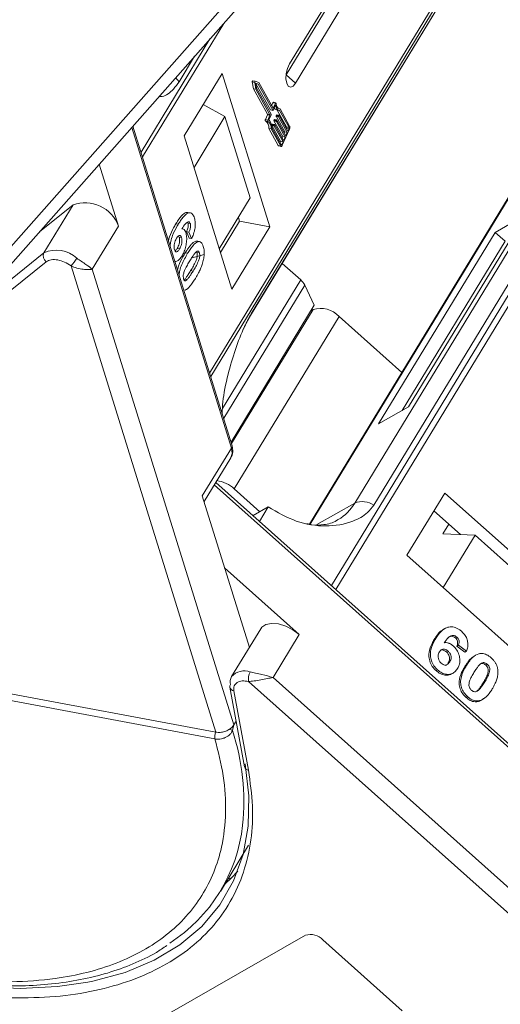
# Model space of a CAD drawing. Header units: millimetres. Extents: x -1004 to 529, y -22 to 1052.
# Tile 43 of 78: x -72 to -44, y 865 to 922. Entities that reach past the tile are written whole.
import ezdxf

# ---------------------------------------------------------------- set-up
doc = ezdxf.new("R2010")
doc.units = ezdxf.units.MM

msp = doc.modelspace()

# ---------------------------------------------------------------- linework, layer by layer
at = {"color": 7, "linetype": 'Continuous', "lineweight": 15}
for p, q in [((-45.634, 926.442), (-60.63, 901.797)), ((-60.57, 901.603), (-45.458, 926.438)), ((-58.274, 905.119), (-45.304, 926.435)), ((-45.321, 926.435), (-58.231, 905.218)), ((-56.218, 918.995), (-51.603, 926.579)), ((-51.787, 926.583), (-56.02, 919.626)), ((-55.677, 918.522), (-50.785, 926.56)), ((-58.415, 924.582), (-73.316, 907.715)), ((-72.403, 907.723), (-57.789, 924.265)), ((-64.505, 914.267), (-59.818, 921.968)), ((-33.91, 921.897), (-53.602, 889.535)), ((-53.354, 889.313), (-33.651, 921.693)), ((-60.613, 921.069), (-64.588, 914.536)), ((-62.389, 918.601), (-61.495, 920.071)), ((-59.911, 919.073), (-62.096, 915.482)), ((-57.165, 910.236), (-59.911, 919.073)), ((-58.168, 918.59), (-58.105, 918.192)), ((-58.168, 918.59), (-58.029, 918.564)), ((-57.999, 918.635), (-58.139, 918.661)), ((-58.029, 918.564), (-57.966, 918.166)), ((-57.793, 918.551), (-57.997, 918.634)), ((-57.822, 918.464), (-57.972, 918.525)), ((-57.972, 918.525), (-57.925, 918.233)), ((-57.967, 918.492), (-57.961, 918.49)), ((-57.961, 918.49), (-57.822, 918.464)), ((-57.961, 918.49), (-57.121, 916.982)), ((-56.982, 916.956), (-57.822, 918.464)), ((-56.969, 917.07), (-57.793, 918.551)), ((-55.677, 918.522), (-56.218, 918.995)), ((-58.105, 918.192), (-57.287, 916.725)), ((-58.105, 918.192), (-57.966, 918.166)), ((-57.966, 918.166), (-57.148, 916.698)), ((-57.925, 918.233), (-57.086, 916.725)), ((-56.975, 917.394), (-57.052, 917.221)), ((-56.975, 917.394), (-56.835, 917.368)), ((-56.835, 917.368), (-56.969, 917.07)), ((-56.813, 917.388), (-56.952, 917.415)), ((-60.999, 917.285), (-59.745, 916.599)), ((-60.993, 917.282), (-60.996, 917.29)), ((-57.121, 916.982), (-56.982, 916.956)), ((-57.117, 916.978), (-56.978, 916.952)), ((-56.833, 917.26), (-56.967, 916.963)), ((-56.763, 916.977), (-56.624, 916.951)), ((-56.729, 916.971), (-56.187, 915.998)), ((-56.646, 917.056), (-56.566, 917.041)), ((-56.048, 915.972), (-56.592, 916.949)), ((-56.013, 916.049), (-56.566, 917.041)), ((-38.473, 916.95), (-52.254, 894.3)), ((-51.156, 894.186), (-37.375, 916.835)), ((-59.745, 916.599), (-61.531, 913.664)), ((-59.745, 916.599), (-58.286, 911.904)), ((-57.289, 916.693), (-57.414, 916.415)), ((-57.274, 916.389), (-57.414, 916.415)), ((-57.409, 916.344), (-57.27, 916.318)), ((-57.289, 916.693), (-57.15, 916.667)), ((-57.287, 916.725), (-57.148, 916.698)), ((-57.15, 916.667), (-57.274, 916.389)), ((-57.087, 916.694), (-57.22, 916.396)), ((-56.919, 916.342), (-56.414, 915.435)), ((-56.919, 916.342), (-56.78, 916.316)), ((-56.9, 916.412), (-56.918, 916.373)), ((-56.918, 916.373), (-56.778, 916.347)), ((-56.9, 916.412), (-56.761, 916.386)), ((-56.75, 916.396), (-56.889, 916.422)), ((-56.799, 916.611), (-56.293, 915.704)), ((-56.799, 916.611), (-56.66, 916.585)), ((-56.78, 916.681), (-56.797, 916.643)), ((-56.658, 916.616), (-56.797, 916.643)), ((-56.78, 916.681), (-56.641, 916.655)), ((-56.275, 915.408), (-56.78, 916.316)), ((-56.778, 916.347), (-56.761, 916.386)), ((-56.629, 916.665), (-56.769, 916.691)), ((-56.746, 916.393), (-56.24, 915.485)), ((-56.154, 915.678), (-56.66, 916.585)), ((-56.658, 916.616), (-56.641, 916.655)), ((-56.625, 916.662), (-56.12, 915.754)), ((-65.12, 915.967), (-59.373, 897.471)), ((-59.343, 897.654), (-65.056, 916.04)), ((-57.222, 915.914), (-56.669, 914.921)), ((-57.222, 915.914), (-57.083, 915.888)), ((-57.083, 915.888), (-56.53, 914.895)), ((-57.04, 916.073), (-56.535, 915.165)), ((-57.04, 916.073), (-56.901, 916.047)), ((-57.04, 915.949), (-56.495, 914.972)), ((-57.021, 916.143), (-57.038, 916.104)), ((-57.038, 916.104), (-56.899, 916.078)), ((-57.021, 916.143), (-56.882, 916.117)), ((-56.871, 916.127), (-57.01, 916.153)), ((-56.395, 915.139), (-56.901, 916.047)), ((-56.899, 916.078), (-56.882, 916.117)), ((-56.866, 916.123), (-56.361, 915.216)), ((-56.436, 914.935), (-56.023, 915.858)), ((-56.293, 915.704), (-56.324, 915.635)), ((-56.293, 915.704), (-56.154, 915.678)), ((-56.24, 915.485), (-56.154, 915.678)), ((-56.19, 915.934), (-56.203, 915.905)), ((-56.051, 915.908), (-56.19, 915.934)), ((-56.187, 915.998), (-56.048, 915.972)), ((-56.12, 915.754), (-56.051, 915.908)), ((-62.096, 915.482), (-59.35, 906.645)), ((-56.535, 915.165), (-56.565, 915.097)), ((-56.535, 915.165), (-56.395, 915.139)), ((-56.464, 914.986), (-56.395, 915.139)), ((-56.414, 915.435), (-56.445, 915.366)), ((-56.414, 915.435), (-56.275, 915.408)), ((-56.361, 915.216), (-56.275, 915.408)), ((-41.386, 915.245), (-54.871, 893.082)), ((-54.833, 893.073), (-41.281, 915.344)), ((-56.53, 914.895), (-56.669, 914.921)), ((-56.643, 914.9), (-56.504, 914.873)), ((-56.507, 914.994), (-56.464, 914.986)), ((-65.889, 910.272), (-66.998, 913.841)), ((-60.072, 908.97), (-58.286, 911.904)), ((-70.438, 909.948), (-68.509, 911.499)), ((-68.509, 911.499), (-70.19, 908.736)), ((-61.739, 911.036), (-61.879, 911.062)), ((-60.005, 908.755), (-58.905, 910.562)), ((-58.905, 910.562), (-58.972, 910.777)), ((-57.165, 910.236), (-58.905, 910.562)), ((-49.157, 899.854), (-42.434, 910.902)), ((-42.434, 910.902), (-44.163, 909.914)), ((-67.402, 907.786), (-65.889, 910.272)), ((-62.578, 910.411), (-62.439, 910.385)), ((-62.193, 910.118), (-62.235, 910.126)), ((-61.968, 909.959), (-61.807, 909.58)), ((-61.829, 909.933), (-61.968, 909.959)), ((-61.747, 910.424), (-61.886, 910.45)), ((-61.668, 909.554), (-61.829, 909.933)), ((-59.35, 906.645), (-57.165, 910.236)), ((-62.249, 909.609), (-62.388, 909.635)), ((-61.668, 909.554), (-61.807, 909.58)), ((-61.289, 909.377), (-61.428, 909.403)), ((-61.246, 909.378), (-61.308, 909.39)), ((-44.163, 909.914), (-50.885, 898.866)), ((-43.59, 909.403), (-49.531, 899.64)), ((-44.163, 909.914), (-43.59, 909.403)), ((-62.368, 908.96), (-62.507, 908.986)), ((-70.19, 908.736), (-73.361, 906.187)), ((-70.051, 908.219), (-73.222, 905.67)), ((-62.038, 908.73), (-61.899, 908.704)), ((-61.642, 908.439), (-60.944, 908.637)), ((-61.22, 908.729), (-61.359, 908.755)), ((-68.626, 907.982), (-60.267, 881.08)), ((-59.234, 881.502), (-67.402, 907.786)), ((-61.585, 907.68), (-61.724, 907.706)), ((-56.445, 908.125), (-55.375, 907.169)), ((-62.063, 907.221), (-62.1, 907.192)), ((-61.924, 907.194), (-62.063, 907.221)), ((-55.375, 907.169), (-59.887, 899.755)), ((-55.142, 906.871), (-59.819, 899.186)), ((-55.142, 906.871), (-54.591, 905.71)), ((-59.393, 897.817), (-54.591, 905.71)), ((-54.664, 905.458), (-59.366, 897.73)), ((-54.786, 905.388), (-54.664, 905.458)), ((-59.207, 895.119), (-53.157, 905.062)), ((-49.544, 901.837), (-53.157, 905.062)), ((-50.885, 898.866), (-49.157, 899.854)), ((-59.373, 897.471), (-61.053, 894.709)), ((-60.951, 894.38), (-59.412, 896.909)), ((-60.359, 895.353), (-37.655, 875.083)), ((-37.607, 875.255), (-60.275, 895.491)), ((-61.053, 894.709), (-58.337, 885.967)), ((-57.729, 893.799), (-59.207, 895.119)), ((-47.064, 894.878), (-49.249, 891.288)), ((-37.907, 886.703), (-47.064, 894.878)), ((-58.125, 893.573), (-57.251, 894.072)), ((-57.756, 893.243), (-57.251, 894.072)), ((-54.437, 893.052), (-52.254, 894.3)), ((-46.151, 892.482), (-47.687, 893.853)), ((-46.833, 893.09), (-47.177, 892.525)), ((-47.177, 892.525), (-45.316, 892.446)), ((-45.316, 892.446), (-47.157, 889.42)), ((-45.316, 892.446), (-40.451, 888.103)), ((-49.249, 891.288), (-40.091, 883.112)), ((-55.462, 886.718), (-59.763, 890.558)), ((-105.524, 889.565), (-60.268, 881.08)), ((-60.326, 880.694), (-105.582, 889.178)), ((-57.679, 887.047), (-59.36, 884.285)), ((-56.974, 884.232), (-55.462, 886.718)), ((-47.069, 887.056), (-47.155, 887.007)), ((-47.676, 886.428), (-47.59, 886.477)), ((-46.37, 886.571), (-46.456, 886.522)), ((-46.281, 886.098), (-46.367, 886.048)), ((-45.812, 885.751), (-46.281, 886.098)), ((-46.877, 885.756), (-46.964, 885.707)), ((-46.367, 886.048), (-45.899, 885.702)), ((-45.812, 885.751), (-45.899, 885.702)), ((-46.779, 885.13), (-46.866, 885.08)), ((-45.392, 885.444), (-45.478, 885.395)), ((-44.614, 885.003), (-44.701, 884.954)), ((-47.484, 884.68), (-47.571, 884.631)), ((-46.666, 884.444), (-46.58, 884.494)), ((-45.904, 884.875), (-45.817, 884.924)), ((-58.383, 884.004), (-30.507, 859.117)), ((-31.347, 861.353), (-56.974, 884.232)), ((-44.763, 883.977), (-44.85, 883.927)), ((-59.461, 883.67), (-58.614, 879.088)), ((-59.24, 883.465), (-58.393, 878.884)), ((-45.137, 883.487), (-45.223, 883.438)), ((-45.752, 883.134), (-45.838, 883.084)), ((-45.093, 882.892), (-45.18, 882.843)), ((-44.836, 883.012), (-44.75, 883.061)), ((-59.101, 881.721), (-59.234, 881.502)), ((-59.234, 881.502), (-59.312, 881.179)), ((-60.324, 880.693), (-60.326, 880.694)), ((-60.012, 871.89), (-58.382, 874.569)), ((-59.364, 872.679), (-59.008, 873.058)), ((-59.763, 872.3), (-59.364, 872.679)), ((-59.57, 872.616), (-59.364, 872.679)), ((-67.197, 862.448), (-55.098, 869.365)), ((-54.094, 869.101), (-49.515, 865.013))]:
    msp.add_line(p, q, dxfattribs=at)
at = {"color": 7, "linetype": 'Continuous', "lineweight": 15, "flags": 128}
for points in [[(-56.02, 919.626), (-56.136, 919.373), (-56.208, 919.074), (-56.225, 918.775), (-56.185, 918.521), (-56.094, 918.352), (-55.965, 918.293), (-55.819, 918.352), (-55.677, 918.522)], [(-62.6, 918.82), (-62.493, 918.719), (-62.389, 918.601)], [(-58.139, 918.661), (-58.143, 918.661), (-58.149, 918.657), (-58.156, 918.65), (-58.161, 918.64), (-58.165, 918.628), (-58.168, 918.615), (-58.169, 918.602), (-58.168, 918.59)], [(-58.029, 918.564), (-58.03, 918.576), (-58.029, 918.589), (-58.026, 918.602), (-58.022, 918.614), (-58.016, 918.624), (-58.01, 918.631), (-58.004, 918.635), (-57.997, 918.634)], [(-56.952, 917.415), (-56.954, 917.415), (-56.959, 917.413), (-56.965, 917.409), (-56.97, 917.403), (-56.975, 917.394)], [(-56.835, 917.368), (-56.831, 917.377), (-56.825, 917.383), (-56.82, 917.387), (-56.814, 917.389), (-56.809, 917.387), (-56.805, 917.383), (-56.802, 917.376), (-56.8, 917.367)], [(-56.8, 917.367), (-56.787, 917.292), (-56.768, 917.225), (-56.744, 917.168), (-56.716, 917.12), (-56.683, 917.082), (-56.647, 917.057), (-56.608, 917.043), (-56.566, 917.041)], [(-56.967, 916.963), (-56.968, 916.959), (-56.97, 916.956), (-56.973, 916.954), (-56.975, 916.953), (-56.977, 916.952), (-56.979, 916.953), (-56.981, 916.954), (-56.982, 916.956)], [(-56.592, 916.949), (-56.633, 916.953), (-56.672, 916.968), (-56.708, 916.994), (-56.741, 917.029), (-56.77, 917.074), (-56.796, 917.128), (-56.817, 917.19), (-56.833, 917.26)], [(-57.414, 916.415), (-57.417, 916.404), (-57.42, 916.393), (-57.422, 916.381), (-57.422, 916.37), (-57.42, 916.361), (-57.418, 916.353), (-57.414, 916.347), (-57.409, 916.344)], [(-57.27, 916.318), (-57.275, 916.321), (-57.278, 916.327), (-57.281, 916.335), (-57.282, 916.344), (-57.282, 916.355), (-57.281, 916.367), (-57.278, 916.378), (-57.274, 916.389)], [(-56.889, 916.422), (-56.89, 916.422), (-56.892, 916.422), (-56.895, 916.42), (-56.897, 916.418), (-56.899, 916.415), (-56.9, 916.412)], [(-56.769, 916.691), (-56.77, 916.691), (-56.772, 916.691), (-56.774, 916.69), (-56.776, 916.687), (-56.778, 916.685), (-56.78, 916.681)], [(-56.761, 916.386), (-56.759, 916.389), (-56.757, 916.392), (-56.755, 916.394), (-56.753, 916.396), (-56.751, 916.396), (-56.749, 916.396), (-56.747, 916.395), (-56.746, 916.393)], [(-56.641, 916.655), (-56.639, 916.658), (-56.637, 916.661), (-56.635, 916.663), (-56.632, 916.665), (-56.63, 916.665), (-56.628, 916.665), (-56.627, 916.664), (-56.625, 916.662)], [(-57.01, 916.153), (-57.011, 916.153), (-57.013, 916.153), (-57.015, 916.151), (-57.017, 916.149), (-57.019, 916.146), (-57.021, 916.143)], [(-56.882, 916.117), (-56.88, 916.12), (-56.878, 916.123), (-56.876, 916.125), (-56.874, 916.127), (-56.872, 916.127), (-56.87, 916.127), (-56.868, 916.125), (-56.866, 916.123)], [(-56.436, 914.935), (-56.447, 914.914), (-56.459, 914.897), (-56.472, 914.884), (-56.485, 914.876), (-56.498, 914.873), (-56.51, 914.875), (-56.521, 914.883), (-56.53, 914.895)], [(-56.495, 914.972), (-56.492, 914.968), (-56.489, 914.965), (-56.485, 914.965), (-56.481, 914.966), (-56.476, 914.968), (-56.472, 914.973), (-56.468, 914.979), (-56.464, 914.986)], [(-58.231, 905.218), (-58.269, 905.127), (-58.277, 905.115)], [(-59.373, 897.471), (-59.333, 897.162), (-59.412, 896.909)], [(-57.679, 887.047), (-57.617, 887.13), (-57.38, 887.289), (-57.053, 887.357), (-56.663, 887.327), (-56.243, 887.202), (-55.831, 886.993), (-55.462, 886.718)], [(-58.58, 879.254), (-58.361, 877.417), (-58.4, 875.666), (-58.696, 874.02), (-59.246, 872.497), (-60.044, 871.112), (-61.081, 869.88), (-62.347, 868.815), (-63.829, 867.926), (-65.51, 867.224), (-67.373, 866.716), (-67.648, 866.661)], [(-67.648, 866.661), (-69.398, 866.408), (-71.564, 866.303), (-73.848, 866.401), (-76.225, 866.702), (-78.672, 867.203), (-81.161, 867.898), (-83.667, 868.78), (-86.029, 869.778)]]:
    msp.add_lwpolyline(points, dxfattribs=at)
at = {"color": 7, "linetype": 'Continuous', "lineweight": 15}
for centre, radius, start, end in [((-57.116, 916.985), 0.00642, 203.8537, 256.1245), ((-56.713, 917.185), 0.214, 204.7285, 256.2835), ((-57.658, 915.98), 0.441, 351.3246, 55.6708), ((-57.325, 916.711), 0.0405, 333.9296, 20.1393), ((-57.518, 915.954), 0.441, 351.3246, 55.6708), ((-57.572, 915.994), 0.534, 355.1733, 48.8372), ((-57.186, 916.685), 0.0405, 333.9296, 20.1393), ((-57.124, 916.711), 0.0405, 333.9296, 20.1393), ((-56.881, 916.356), 0.0405, 153.9296, 200.1393), ((-56.761, 916.625), 0.0405, 153.9296, 200.1393), ((-56.742, 916.33), 0.0405, 153.9296, 200.1393), ((-56.621, 916.599), 0.0405, 153.9296, 200.1393), ((-57.002, 916.087), 0.0405, 153.9296, 200.1393), ((-56.863, 916.06), 0.0405, 153.9296, 200.1393), ((-56.263, 915.97), 0.081, 333.9296, 20.1393), ((-56.124, 915.944), 0.081, 333.9296, 20.1393), ((-56.241, 915.965), 0.243, 333.9296, 20.1393), ((-56.634, 914.937), 0.0385, 203.8537, 256.1245), ((-67.809, 909.582), 2.04, 19.7556, 110.0627), ((-69.477, 907.153), 1.736, 46.8518, 114.2381), ((-69.813, 908.56), 0.416, 154.898, 235.1199), ((-70.492, 909.76), 2.578, 316.3709, 328.6777), ((-56.009, 906.435), 0.97, 26.7563, 49.241), ((-54.228, 904.052), 1.472, 43.3286, 107.227), ((-59.554, 897.595), 0.22, 325.7668, 15.5804), ((-60.464, 893.753), 1.856, 47.386, 82.2415), ((-54.604, 895.7), 2.735, 300.5172, 329.2348), ((-51.819, 893.153), 1.227, 57.3184, 110.7879), ((-58.633, 883.659), 0.959, 68.6537, 139.282), ((-57.584, 884.143), 0.811, 149.6793, 189.9134), ((-59.23, 883.708), 0.234, 147.1779, 189.4015), ((-58.822, 883.974), 0.622, 150.0166, 192.9747), ((-59.194, 883.737), 0.276, 194.2211, 260.3945), ((-59.808, 880.814), 0.531, 149.9332, 193.1274), ((-59.805, 880.814), 0.533, 150.1196, 193.1525), ((-59.677, 880.604), 0.681, 57.6076, 72.9187), ((-71.855, 877.072), 13.198, 354.0654, 18.1312), ((-58.347, 879.156), 0.276, 194.2211, 260.3945), ((-67.951, 876.719), 9.279, 302.7509, 353.7391), ((-54.808, 868.427), 0.981, 43.3286, 107.227)]:
    msp.add_arc(centre, radius, start, end, dxfattribs=at)
for points, knots in [([(-63.557, 917.737), (-63.492, 917.74), (-63.199, 917.752), (-62.784, 918.064), (-62.496, 918.455), (-62.389, 918.601)], [0, 0, 0, 0, 0.150172, 0.68451, 1, 1, 1, 1]), ([(-61.88, 911.056), (-61.919, 911.061), (-62.011, 911.075), (-62.223, 910.924), (-62.415, 910.672), (-62.545, 910.464), (-62.578, 910.411)], [0, 0, 0, 0, 0.171725, 0.405404, 0.847942, 1, 1, 1, 1]), ([(-62.439, 910.385), (-62.394, 910.456), (-62.257, 910.673), (-62.055, 910.93), (-61.836, 911.058), (-61.675, 911.033), (-61.565, 910.905), (-61.521, 910.782), (-61.506, 910.737)], [0, 0, 0, 0, 0.1423372, 0.4291269, 0.5899433, 0.7512055, 0.9098946, 1, 1, 1, 1]), ([(-61.747, 910.424), (-61.758, 910.45), (-61.78, 910.504), (-61.84, 910.533), (-61.922, 910.516), (-62.062, 910.376), (-62.167, 910.224), (-62.239, 910.12)], [0, 0, 0, 0, 0.112049, 0.22438, 0.370115, 0.570276, 1, 1, 1, 1]), ([(-61.915, 910.507), (-61.911, 910.503), (-61.899, 910.491), (-61.891, 910.467), (-61.886, 910.45)], [0, 0, 0, 0, 0.290761, 1, 1, 1, 1]), ([(-61.506, 910.737), (-61.486, 910.656), (-61.45, 910.51), (-61.458, 910.236), (-61.51, 909.95), (-61.59, 909.722), (-61.651, 909.592), (-61.668, 909.554)], [0, 0, 0, 0, 0.242691, 0.439002, 0.635006, 0.895059, 1, 1, 1, 1]), ([(-62.578, 910.411), (-62.622, 910.335), (-62.755, 910.108), (-62.917, 909.789), (-62.985, 909.509), (-63.003, 909.435)], [0, 0, 0, 0, 0.267904, 0.807816, 1, 1, 1, 1]), ([(-62.914, 909.146), (-62.902, 909.23), (-62.875, 909.431), (-62.737, 909.842), (-62.577, 910.154), (-62.458, 910.352), (-62.439, 910.385)], [0, 0, 0, 0, 0.173911, 0.419006, 0.904674, 1, 1, 1, 1]), ([(-62.239, 910.12), (-62.215, 910.121), (-62.166, 910.123), (-62.11, 910.093), (-62.071, 910.05), (-62.045, 910.011), (-62.022, 909.963), (-62.009, 909.925), (-62.002, 909.906)], [0, 0, 0, 0, 0.243654, 0.49576, 0.617892, 0.741503, 0.870025, 1, 1, 1, 1]), ([(-61.886, 910.45), (-61.878, 910.418), (-61.865, 910.362), (-61.868, 910.257), (-61.888, 910.148), (-61.925, 910.046), (-61.955, 909.985), (-61.968, 909.959)], [0, 0, 0, 0, 0.225388, 0.401037, 0.576559, 0.822036, 1, 1, 1, 1]), ([(-61.829, 909.933), (-61.805, 909.982), (-61.767, 910.061), (-61.734, 910.19), (-61.725, 910.293), (-61.732, 910.371), (-61.743, 910.409), (-61.747, 910.424)], [0, 0, 0, 0, 0.33384, 0.524547, 0.716372, 0.891824, 1, 1, 1, 1]), ([(-62.656, 908.908), (-62.665, 908.949), (-62.684, 909.033), (-62.675, 909.194), (-62.643, 909.351), (-62.592, 909.484), (-62.553, 909.553), (-62.534, 909.587)], [0, 0, 0, 0, 0.207905, 0.419981, 0.630626, 0.821735, 1, 1, 1, 1]), ([(-62.534, 909.587), (-62.505, 909.629), (-62.458, 909.7), (-62.386, 909.743), (-62.328, 909.736), (-62.279, 909.692), (-62.259, 909.636), (-62.249, 909.609)], [0, 0, 0, 0, 0.276721, 0.45687, 0.637007, 0.824068, 1, 1, 1, 1]), ([(-62.388, 909.635), (-62.378, 909.595), (-62.36, 909.52), (-62.364, 909.38), (-62.389, 909.239), (-62.441, 909.103), (-62.484, 909.027), (-62.507, 908.986)], [0, 0, 0, 0, 0.213757, 0.394944, 0.576585, 0.777311, 1, 1, 1, 1]), ([(-62.424, 909.713), (-62.423, 909.712), (-62.407, 909.697), (-62.397, 909.665), (-62.388, 909.635)], [0, 0, 0, 0, 0.073239, 1, 1, 1, 1]), ([(-62.249, 909.609), (-62.239, 909.569), (-62.221, 909.494), (-62.225, 909.354), (-62.25, 909.213), (-62.301, 909.077), (-62.345, 909), (-62.368, 908.96)], [0, 0, 0, 0, 0.2137567, 0.3949441, 0.5765849, 0.7773109, 1, 1, 1, 1]), ([(-62.002, 909.906), (-61.983, 909.824), (-61.945, 909.66), (-61.958, 909.348), (-62.013, 909.035), (-62.108, 908.762), (-62.187, 908.62), (-62.223, 908.557)], [0, 0, 0, 0, 0.210216, 0.421975, 0.620016, 0.831037, 1, 1, 1, 1]), ([(-61.428, 909.403), (-61.453, 909.394), (-61.504, 909.377), (-61.601, 909.309), (-61.719, 909.189), (-61.841, 909.033), (-61.947, 908.877), (-62.008, 908.779), (-62.038, 908.73)], [0, 0, 0, 0, 0.118605, 0.239529, 0.45773, 0.680896, 0.840214, 1, 1, 1, 1]), ([(-61.899, 908.704), (-61.854, 908.777), (-61.751, 908.941), (-61.561, 909.193), (-61.396, 909.347), (-61.3, 909.374), (-61.289, 909.377)], [0, 0, 0, 0, 0.237381, 0.538918, 0.949082, 1, 1, 1, 1]), ([(-61.309, 909.386), (-61.322, 909.393), (-61.347, 909.407), (-61.388, 909.409), (-61.415, 909.405), (-61.428, 909.403)], [0, 0, 0, 0, 0.357325, 0.677012, 1, 1, 1, 1]), ([(-61.289, 909.377), (-61.265, 909.38), (-61.215, 909.386), (-61.147, 909.357), (-61.087, 909.298), (-61.045, 909.226), (-61.016, 909.156), (-61.003, 909.117), (-60.996, 909.097)], [0, 0, 0, 0, 0.193776, 0.3936, 0.587864, 0.788908, 0.894169, 1, 1, 1, 1]), ([(-62.368, 908.96), (-62.398, 908.915), (-62.445, 908.843), (-62.518, 908.784), (-62.573, 908.785), (-62.623, 908.824), (-62.644, 908.878), (-62.656, 908.908)], [0, 0, 0, 0, 0.2886974, 0.4635526, 0.6399417, 0.8018084, 1, 1, 1, 1]), ([(-62.507, 908.986), (-62.537, 908.938), (-62.574, 908.877), (-62.616, 908.849), (-62.625, 908.842)], [0, 0, 0, 0, 0.783695, 1, 1, 1, 1]), ([(-61.43, 908.762), (-61.402, 908.787), (-61.358, 908.828), (-61.297, 908.838), (-61.254, 908.806), (-61.231, 908.761), (-61.221, 908.732), (-61.22, 908.729)], [0, 0, 0, 0, 0.334804, 0.542561, 0.750382, 0.970721, 1, 1, 1, 1]), ([(-60.996, 909.097), (-60.985, 909.059), (-60.964, 908.982), (-60.944, 908.849), (-60.938, 908.701), (-60.946, 908.566), (-60.961, 908.453), (-60.972, 908.394), (-60.977, 908.365)], [0, 0, 0, 0, 0.192627, 0.388684, 0.582013, 0.783201, 0.891038, 1, 1, 1, 1]), ([(-68.29, 908.42), (-68.205, 908.361), (-68.018, 908.23), (-67.674, 908.012), (-67.509, 907.875), (-67.402, 907.786)], [0, 0, 0, 0, 0.2270634, 0.5015869, 1, 1, 1, 1]), ([(-62.223, 908.557), (-62.269, 908.488), (-62.363, 908.348), (-62.511, 908.228), (-62.599, 908.236), (-62.639, 908.24)], [0, 0, 0, 0, 0.352119, 0.707153, 1, 1, 1, 1]), ([(-62.038, 908.73), (-62.083, 908.655), (-62.218, 908.423), (-62.386, 908.109), (-62.462, 907.827), (-62.481, 907.755)], [0, 0, 0, 0, 0.263882, 0.814433, 1, 1, 1, 1]), ([(-62.393, 907.472), (-62.382, 907.551), (-62.353, 907.756), (-62.188, 908.205), (-62.017, 908.5), (-61.899, 908.704)], [0, 0, 0, 0, 0.1616136, 0.4223413, 1, 1, 1, 1]), ([(-62.134, 907.228), (-62.143, 907.27), (-62.157, 907.337), (-62.15, 907.457), (-62.117, 907.597), (-62.042, 907.798), (-61.916, 908.03), (-61.819, 908.193), (-61.77, 908.275)], [0, 0, 0, 0, 0.125351, 0.202197, 0.279182, 0.459742, 0.727968, 1, 1, 1, 1]), ([(-61.77, 908.275), (-61.747, 908.311), (-61.702, 908.384), (-61.641, 908.481), (-61.585, 908.565), (-61.534, 908.636), (-61.483, 908.705), (-61.448, 908.743), (-61.43, 908.762)], [0, 0, 0, 0, 0.20527, 0.410616, 0.557148, 0.703844, 0.851475, 1, 1, 1, 1]), ([(-61.359, 908.755), (-61.351, 908.72), (-61.338, 908.659), (-61.341, 908.547), (-61.369, 908.408), (-61.443, 908.203), (-61.57, 907.964), (-61.672, 907.793), (-61.724, 907.706)], [0, 0, 0, 0, 0.105646, 0.186221, 0.267042, 0.431541, 0.712708, 1, 1, 1, 1]), ([(-61.22, 908.729), (-61.212, 908.694), (-61.198, 908.633), (-61.201, 908.52), (-61.23, 908.382), (-61.304, 908.177), (-61.431, 907.938), (-61.533, 907.767), (-61.585, 907.68)], [0, 0, 0, 0, 0.105646, 0.186221, 0.267042, 0.431541, 0.712708, 1, 1, 1, 1]), ([(-60.977, 908.365), (-60.989, 908.313), (-61.012, 908.209), (-61.072, 908.022), (-61.156, 907.81), (-61.258, 907.599), (-61.358, 907.414), (-61.421, 907.308), (-61.453, 907.255)], [0, 0, 0, 0, 0.118432, 0.239329, 0.449434, 0.664178, 0.83182, 1, 1, 1, 1]), ([(-61.371, 908.781), (-61.368, 908.776), (-61.364, 908.768), (-61.36, 908.759), (-61.359, 908.755)], [0, 0, 0, 0, 0.648586, 1, 1, 1, 1]), ([(-67.402, 907.786), (-67.47, 907.778), (-67.607, 907.764), (-67.919, 907.78), (-68.277, 907.838), (-68.515, 907.936), (-68.626, 907.982)], [0, 0, 0, 0, 0.251519, 0.501784, 0.765632, 1, 1, 1, 1]), ([(-61.724, 907.706), (-61.747, 907.67), (-61.792, 907.596), (-61.853, 907.5), (-61.909, 907.416), (-61.959, 907.346), (-62.01, 907.278), (-62.046, 907.24), (-62.063, 907.221)], [0, 0, 0, 0, 0.2059417, 0.4119594, 0.558149, 0.7045024, 0.8518015, 1, 1, 1, 1]), ([(-61.585, 907.68), (-61.608, 907.643), (-61.653, 907.57), (-61.714, 907.474), (-61.77, 907.39), (-61.82, 907.32), (-61.871, 907.252), (-61.906, 907.214), (-61.924, 907.194)], [0, 0, 0, 0, 0.205942, 0.411959, 0.558149, 0.704502, 0.851801, 1, 1, 1, 1]), ([(-61.924, 907.194), (-61.951, 907.169), (-61.995, 907.129), (-62.056, 907.119), (-62.099, 907.149), (-62.122, 907.194), (-62.132, 907.223), (-62.134, 907.228)], [0, 0, 0, 0, 0.333678, 0.540413, 0.747264, 0.961209, 1, 1, 1, 1]), ([(-61.453, 907.255), (-61.498, 907.183), (-61.601, 907.018), (-61.788, 906.769), (-61.954, 906.612), (-62.051, 906.584), (-62.065, 906.58)], [0, 0, 0, 0, 0.236629, 0.537361, 0.932986, 1, 1, 1, 1]), ([(-58.231, 905.218), (-58.361, 904.98), (-58.694, 904.37), (-59.166, 903.134), (-59.605, 901.641), (-59.878, 900.326), (-59.897, 899.678), (-59.903, 899.457)], [0, 0, 0, 0, 0.141705, 0.362145, 0.591183, 0.860605, 1, 1, 1, 1]), ([(-58.676, 904.332), (-58.617, 904.466), (-58.489, 904.756), (-58.348, 904.988), (-58.273, 905.112)], [0, 0, 0, 0, 0.465769, 1, 1, 1, 1]), ([(-59.43, 896.905), (-59.413, 896.926), (-59.309, 897.046), (-59.265, 897.326), (-59.33, 897.554), (-59.358, 897.653)], [0, 0, 0, 0, 0.105359, 0.614292, 1, 1, 1, 1]), ([(-57.251, 894.072), (-56.72, 893.767), (-55.658, 893.155), (-53.913, 892.886), (-52.507, 893.132), (-51.582, 893.628), (-51.271, 894.035), (-51.156, 894.186)], [0, 0, 0, 0, 0.249096, 0.498243, 0.745205, 0.90541, 1, 1, 1, 1]), ([(-53.228, 893.352), (-53.257, 893.329), (-53.488, 893.156), (-53.988, 893.048), (-54.576, 893.002), (-54.922, 893.09), (-55.02, 893.115)], [0, 0, 0, 0, 0.064852, 0.502829, 0.859214, 1, 1, 1, 1]), ([(-60.326, 880.694), (-60.142, 879.976), (-59.77, 878.52), (-59.652, 876.423), (-59.866, 874.568), (-60.359, 872.977), (-61.043, 871.636), (-61.957, 870.423), (-63.477, 869.003), (-65.411, 867.915), (-67.68, 867.195), (-69.692, 866.808), (-72.036, 866.637), (-74.692, 866.748), (-77.422, 867.135), (-80.235, 867.788), (-83.146, 868.72), (-85.893, 869.845), (-88.409, 871.081), (-90.672, 872.363), (-92.873, 873.784), (-95.685, 875.85), (-98.242, 878.115), (-100.452, 880.494), (-102.056, 882.478), (-103.521, 884.647), (-104.772, 886.957), (-105.315, 888.445), (-105.582, 889.178)], [0, 0, 0, 0, 0.038862, 0.078912, 0.1200677, 0.1522272, 0.1843815, 0.2172151, 0.2500433, 0.3156185, 0.347778, 0.3799323, 0.4210926, 0.4611415, 0.5, 0.5388632, 0.578912, 0.6200677, 0.6522272, 0.6843815, 0.7172151, 0.7500433, 0.8156185, 0.847778, 0.8799323, 0.9210926, 0.9611404, 1, 1, 1, 1]), ([(-47.151, 886.999), (-47.169, 886.991), (-47.349, 886.914), (-47.509, 886.687), (-47.642, 886.481), (-47.676, 886.428)], [0, 0, 0, 0, 0.075774, 0.763645, 1, 1, 1, 1]), ([(-47.59, 886.477), (-47.543, 886.549), (-47.403, 886.767), (-47.165, 887.028), (-46.835, 887.166), (-46.534, 887.156), (-46.276, 887.043), (-46.139, 886.93), (-46.09, 886.889)], [0, 0, 0, 0, 0.1423372, 0.4291269, 0.5899433, 0.7512055, 0.9098946, 1, 1, 1, 1]), ([(-46.37, 886.571), (-46.403, 886.596), (-46.468, 886.645), (-46.589, 886.667), (-46.728, 886.645), (-46.912, 886.5), (-47.027, 886.347), (-47.105, 886.242)], [0, 0, 0, 0, 0.112049, 0.22438, 0.370115, 0.570276, 1, 1, 1, 1]), ([(-46.09, 886.889), (-46.015, 886.813), (-45.881, 886.677), (-45.764, 886.416), (-45.719, 886.14), (-45.753, 885.917), (-45.799, 885.788), (-45.812, 885.751)], [0, 0, 0, 0, 0.2426908, 0.4390024, 0.635006, 0.8950587, 1, 1, 1, 1]), ([(-47.676, 886.428), (-47.719, 886.353), (-47.849, 886.127), (-47.983, 885.775), (-47.984, 885.356), (-47.885, 885.025), (-47.728, 884.78), (-47.61, 884.668), (-47.571, 884.631)], [0, 0, 0, 0, 0.1472478, 0.443999, 0.6050059, 0.7662416, 0.9237063, 1, 1, 1, 1]), ([(-47.484, 884.68), (-47.558, 884.755), (-47.706, 884.906), (-47.845, 885.201), (-47.909, 885.518), (-47.867, 885.937), (-47.726, 886.247), (-47.609, 886.445), (-47.59, 886.477)], [0, 0, 0, 0, 0.148269, 0.297647, 0.442421, 0.607851, 0.935658, 1, 1, 1, 1]), ([(-47.105, 886.242), (-47.062, 886.245), (-46.975, 886.251), (-46.861, 886.227), (-46.772, 886.19), (-46.706, 886.155), (-46.641, 886.11), (-46.6, 886.075), (-46.579, 886.058)], [0, 0, 0, 0, 0.243654, 0.49576, 0.617892, 0.741503, 0.870025, 1, 1, 1, 1]), ([(-46.863, 886.552), (-46.862, 886.553), (-46.83, 886.583), (-46.743, 886.612), (-46.62, 886.614), (-46.52, 886.574), (-46.475, 886.536), (-46.456, 886.522)], [0, 0, 0, 0, 0.007515, 0.325815, 0.646173, 0.861137, 1, 1, 1, 1]), ([(-46.456, 886.522), (-46.428, 886.492), (-46.376, 886.44), (-46.332, 886.34), (-46.316, 886.234), (-46.332, 886.135), (-46.357, 886.074), (-46.367, 886.048)], [0, 0, 0, 0, 0.225388, 0.401037, 0.576559, 0.822036, 1, 1, 1, 1]), ([(-46.281, 886.098), (-46.262, 886.147), (-46.232, 886.224), (-46.235, 886.35), (-46.268, 886.449), (-46.319, 886.522), (-46.356, 886.557), (-46.37, 886.571)], [0, 0, 0, 0, 0.33384, 0.524547, 0.716372, 0.891824, 1, 1, 1, 1]), ([(-47.269, 885.056), (-47.305, 885.095), (-47.379, 885.173), (-47.44, 885.327), (-47.46, 885.479), (-47.431, 885.609), (-47.394, 885.678), (-47.377, 885.711)], [0, 0, 0, 0, 0.207905, 0.419981, 0.630626, 0.821735, 1, 1, 1, 1]), ([(-47.377, 885.711), (-47.346, 885.754), (-47.296, 885.825), (-47.187, 885.872), (-47.08, 885.87), (-46.972, 885.832), (-46.908, 885.781), (-46.877, 885.756)], [0, 0, 0, 0, 0.2767209, 0.4568705, 0.6370074, 0.8240683, 1, 1, 1, 1]), ([(-47.312, 885.798), (-47.299, 885.805), (-47.256, 885.827), (-47.166, 885.819), (-47.058, 885.783), (-46.995, 885.731), (-46.964, 885.707)], [0, 0, 0, 0, 0.13232, 0.420099, 0.718939, 1, 1, 1, 1]), ([(-46.964, 885.707), (-46.927, 885.669), (-46.859, 885.6), (-46.798, 885.466), (-46.776, 885.33), (-46.802, 885.196), (-46.844, 885.12), (-46.866, 885.08)], [0, 0, 0, 0, 0.213757, 0.394944, 0.576585, 0.777311, 1, 1, 1, 1]), ([(-46.877, 885.756), (-46.84, 885.718), (-46.772, 885.649), (-46.712, 885.515), (-46.689, 885.379), (-46.716, 885.246), (-46.757, 885.17), (-46.779, 885.13)], [0, 0, 0, 0, 0.213757, 0.394944, 0.576585, 0.777311, 1, 1, 1, 1]), ([(-46.579, 886.058), (-46.505, 885.982), (-46.358, 885.829), (-46.231, 885.532), (-46.18, 885.229), (-46.218, 884.962), (-46.293, 884.821), (-46.326, 884.758)], [0, 0, 0, 0, 0.2102159, 0.4219747, 0.6200164, 0.8310369, 1, 1, 1, 1]), ([(-45.817, 884.924), (-45.771, 884.997), (-45.666, 885.162), (-45.447, 885.416), (-45.226, 885.576), (-45.066, 885.609), (-45.048, 885.613)], [0, 0, 0, 0, 0.2373811, 0.5389182, 0.9490817, 1, 1, 1, 1]), ([(-45.048, 885.613), (-45.006, 885.618), (-44.92, 885.628), (-44.785, 885.606), (-44.649, 885.555), (-44.539, 885.49), (-44.453, 885.426), (-44.411, 885.39), (-44.39, 885.372)], [0, 0, 0, 0, 0.193776, 0.3936, 0.587864, 0.788908, 0.894169, 1, 1, 1, 1]), ([(-46.779, 885.13), (-46.81, 885.084), (-46.86, 885.011), (-46.963, 884.95), (-47.062, 884.946), (-47.17, 884.979), (-47.234, 885.029), (-47.269, 885.056)], [0, 0, 0, 0, 0.288697, 0.463553, 0.639942, 0.801808, 1, 1, 1, 1]), ([(-46.866, 885.08), (-46.896, 885.033), (-46.937, 884.967), (-47.002, 884.935), (-47.02, 884.926)], [0, 0, 0, 0, 0.726318, 1, 1, 1, 1]), ([(-45.475, 885.39), (-45.5, 885.372), (-45.587, 885.307), (-45.695, 885.178), (-45.811, 885.022), (-45.873, 884.924), (-45.904, 884.875)], [0, 0, 0, 0, 0.139959, 0.4939, 0.74658, 1, 1, 1, 1]), ([(-45.38, 884.527), (-45.357, 884.563), (-45.312, 884.637), (-45.247, 884.733), (-45.187, 884.818), (-45.131, 884.889), (-45.073, 884.959), (-45.028, 884.998), (-45.005, 885.018)], [0, 0, 0, 0, 0.20527, 0.410616, 0.557148, 0.703844, 0.851475, 1, 1, 1, 1]), ([(-45.005, 885.018), (-44.968, 885.044), (-44.909, 885.086), (-44.805, 885.101), (-44.712, 885.074), (-44.649, 885.033), (-44.618, 885.006), (-44.614, 885.003)], [0, 0, 0, 0, 0.334804, 0.542561, 0.750382, 0.970721, 1, 1, 1, 1]), ([(-44.989, 885.027), (-44.985, 885.029), (-44.957, 885.047), (-44.89, 885.049), (-44.798, 885.025), (-44.736, 884.983), (-44.704, 884.957), (-44.701, 884.954)], [0, 0, 0, 0, 0.056934, 0.351477, 0.64611, 0.958491, 1, 1, 1, 1]), ([(-44.701, 884.954), (-44.67, 884.921), (-44.615, 884.864), (-44.567, 884.757), (-44.551, 884.623), (-44.585, 884.422), (-44.697, 884.185), (-44.799, 884.014), (-44.85, 883.927)], [0, 0, 0, 0, 0.105646, 0.186221, 0.267042, 0.431541, 0.712708, 1, 1, 1, 1]), ([(-44.614, 885.003), (-44.583, 884.971), (-44.529, 884.913), (-44.48, 884.807), (-44.464, 884.673), (-44.498, 884.472), (-44.611, 884.234), (-44.712, 884.063), (-44.763, 883.977)], [0, 0, 0, 0, 0.105646, 0.186221, 0.267042, 0.431541, 0.712708, 1, 1, 1, 1]), ([(-44.39, 885.372), (-44.353, 885.336), (-44.277, 885.265), (-44.178, 885.139), (-44.095, 884.999), (-44.046, 884.871), (-44.018, 884.762), (-44.009, 884.705), (-44.004, 884.677)], [0, 0, 0, 0, 0.192627, 0.388684, 0.582013, 0.783201, 0.891038, 1, 1, 1, 1]), ([(-58.284, 884.553), (-58.186, 884.533), (-57.969, 884.489), (-57.502, 884.4), (-57.181, 884.298), (-56.974, 884.232)], [0, 0, 0, 0, 0.227063, 0.501587, 1, 1, 1, 1]), ([(-47.571, 884.631), (-47.49, 884.567), (-47.329, 884.438), (-47.061, 884.357), (-46.829, 884.359), (-46.718, 884.428), (-46.673, 884.456)], [0, 0, 0, 0, 0.27888, 0.560548, 0.823047, 1, 1, 1, 1]), ([(-46.326, 884.758), (-46.376, 884.688), (-46.475, 884.547), (-46.698, 884.421), (-46.962, 884.401), (-47.24, 884.487), (-47.403, 884.616), (-47.484, 884.68)], [0, 0, 0, 0, 0.197831, 0.3973, 0.59891, 0.798741, 1, 1, 1, 1]), ([(-45.904, 884.875), (-45.947, 884.8), (-46.081, 884.569), (-46.225, 884.226), (-46.249, 883.817), (-46.163, 883.503), (-46.011, 883.252), (-45.888, 883.132), (-45.838, 883.084)], [0, 0, 0, 0, 0.14647, 0.452057, 0.603668, 0.755929, 0.902439, 1, 1, 1, 1]), ([(-45.752, 883.134), (-45.826, 883.208), (-45.974, 883.359), (-46.11, 883.649), (-46.17, 883.969), (-46.098, 884.426), (-45.932, 884.721), (-45.817, 884.924)], [0, 0, 0, 0, 0.147528, 0.296569, 0.43214, 0.608737, 1, 1, 1, 1]), ([(-45.528, 883.502), (-45.564, 883.541), (-45.623, 883.604), (-45.667, 883.718), (-45.675, 883.854), (-45.637, 884.052), (-45.523, 884.282), (-45.428, 884.445), (-45.38, 884.527)], [0, 0, 0, 0, 0.125351, 0.2021974, 0.2791824, 0.4597421, 0.727968, 1, 1, 1, 1]), ([(-44.004, 884.677), (-44, 884.627), (-43.992, 884.526), (-44.009, 884.344), (-44.057, 884.135), (-44.14, 883.926), (-44.23, 883.742), (-44.292, 883.637), (-44.323, 883.583)], [0, 0, 0, 0, 0.118432, 0.2393289, 0.4494336, 0.6641784, 0.8318201, 1, 1, 1, 1]), ([(-56.974, 884.232), (-57.082, 884.215), (-57.297, 884.182), (-57.676, 884.105), (-58.061, 884.029), (-58.28, 884.012), (-58.383, 884.004)], [0, 0, 0, 0, 0.251519, 0.501784, 0.765632, 1, 1, 1, 1]), ([(-44.85, 883.927), (-44.872, 883.891), (-44.918, 883.817), (-44.982, 883.721), (-45.042, 883.637), (-45.097, 883.566), (-45.156, 883.497), (-45.201, 883.458), (-45.223, 883.438)], [0, 0, 0, 0, 0.205942, 0.411959, 0.558149, 0.704502, 0.851801, 1, 1, 1, 1]), ([(-44.763, 883.977), (-44.786, 883.94), (-44.831, 883.867), (-44.895, 883.77), (-44.955, 883.686), (-45.011, 883.615), (-45.069, 883.546), (-45.114, 883.507), (-45.137, 883.487)], [0, 0, 0, 0, 0.205942, 0.411959, 0.558149, 0.704502, 0.851801, 1, 1, 1, 1]), ([(-45.137, 883.487), (-45.173, 883.461), (-45.232, 883.419), (-45.336, 883.405), (-45.428, 883.43), (-45.491, 883.471), (-45.523, 883.498), (-45.528, 883.502)], [0, 0, 0, 0, 0.333678, 0.540413, 0.747264, 0.961209, 1, 1, 1, 1]), ([(-44.323, 883.583), (-44.369, 883.511), (-44.474, 883.346), (-44.689, 883.095), (-44.91, 882.932), (-45.07, 882.897), (-45.093, 882.892)], [0, 0, 0, 0, 0.236629, 0.537361, 0.932986, 1, 1, 1, 1]), ([(-45.838, 883.084), (-45.799, 883.051), (-45.721, 882.985), (-45.593, 882.907), (-45.458, 882.853), (-45.342, 882.833), (-45.249, 882.833), (-45.203, 882.839), (-45.18, 882.843)], [0, 0, 0, 0, 0.193594, 0.390501, 0.584817, 0.78683, 0.892868, 1, 1, 1, 1]), ([(-45.093, 882.892), (-45.136, 882.887), (-45.221, 882.877), (-45.357, 882.899), (-45.493, 882.95), (-45.603, 883.015), (-45.689, 883.079), (-45.731, 883.115), (-45.752, 883.134)], [0, 0, 0, 0, 0.1937693, 0.3935642, 0.587886, 0.7891312, 0.8942826, 1, 1, 1, 1]), ([(-45.18, 882.843), (-45.139, 882.853), (-45.057, 882.873), (-44.941, 882.93), (-44.874, 882.987), (-44.839, 883.016)], [0, 0, 0, 0, 0.320929, 0.648209, 1, 1, 1, 1]), ([(-59.312, 881.179), (-59.33, 881.139), (-59.37, 881.051), (-59.465, 880.939), (-59.588, 880.84), (-59.749, 880.752), (-59.934, 880.696), (-60.139, 880.671), (-60.258, 880.685), (-60.324, 880.693)], [0, 0, 0, 0, 0.111997, 0.244844, 0.369168, 0.500899, 0.687533, 0.828138, 1, 1, 1, 1]), ([(-60.268, 881.08), (-60.268, 881.08), (-60.268, 881.08), (-60.267, 881.08), (-60.267, 881.08), (-60.267, 881.08)], [0, 0, 0, 0, 0.384666, 0.692333, 1, 1, 1, 1]), ([(-60.267, 881.08), (-60.185, 881.071), (-60.021, 881.054), (-59.755, 881.111), (-59.575, 881.191), (-59.491, 881.246), (-59.477, 881.255)], [0, 0, 0, 0, 0.313357, 0.626713, 0.94007, 1, 1, 1, 1]), ([(-58.393, 878.884), (-58.293, 878.189), (-58.094, 876.798), (-58.205, 874.83), (-58.625, 872.976), (-59.389, 871.275), (-60.475, 869.767), (-61.856, 868.486), (-63.501, 867.44), (-65.387, 866.637), (-67.5, 866.079), (-69.825, 865.752), (-71.521, 865.754), (-72.38, 865.754)], [0, 0, 0, 0, 0.089814, 0.179634, 0.271599, 0.3642, 0.456801, 0.548766, 0.638577, 0.728401, 0.818212, 0.908035, 1, 1, 1, 1]), ([(-90.815, 872.309), (-90.052, 871.861), (-88.981, 871.233), (-87.361, 870.401), (-85.972, 869.738), (-84.303, 869.026), (-82.549, 868.366), (-80.719, 867.775), (-78.85, 867.276), (-76.968, 866.883), (-75.096, 866.606), (-73.254, 866.453), (-71.459, 866.429), (-69.726, 866.539), (-68.07, 866.784), (-66.501, 867.166), (-65.039, 867.695), (-63.896, 868.228), (-63.3, 868.637), (-63.103, 868.772)], [0, 0, 0, 0, 0.077451, 0.108605, 0.160215, 0.21354, 0.270476, 0.329588, 0.390299, 0.452158, 0.514859, 0.578189, 0.642011, 0.706243, 0.770853, 0.835851, 0.901304, 0.967344, 1, 1, 1, 1])]:
    msp.add_open_spline(points, degree=3, knots=knots, dxfattribs=at)
for points in [[(-69.388, 908.323), (-69.523, 908.338), (-69.792, 908.367), (-69.965, 908.268), (-70.051, 908.219)], [(-68.626, 907.982), (-68.749, 908.062), (-68.994, 908.222), (-69.257, 908.289), (-69.388, 908.323)], [(-59.033, 883.952), (-59.107, 883.892), (-59.256, 883.773), (-59.245, 883.568), (-59.24, 883.465)], [(-58.383, 884.004), (-58.51, 884.023), (-58.764, 884.062), (-58.944, 883.988), (-59.033, 883.952)], [(-59.477, 881.255), (-59.428, 881.292), (-59.329, 881.367), (-59.266, 881.457), (-59.234, 881.502)]]:
    msp.add_open_spline(points, degree=3, dxfattribs=at)

doc.saveas('drawing.dxf')
